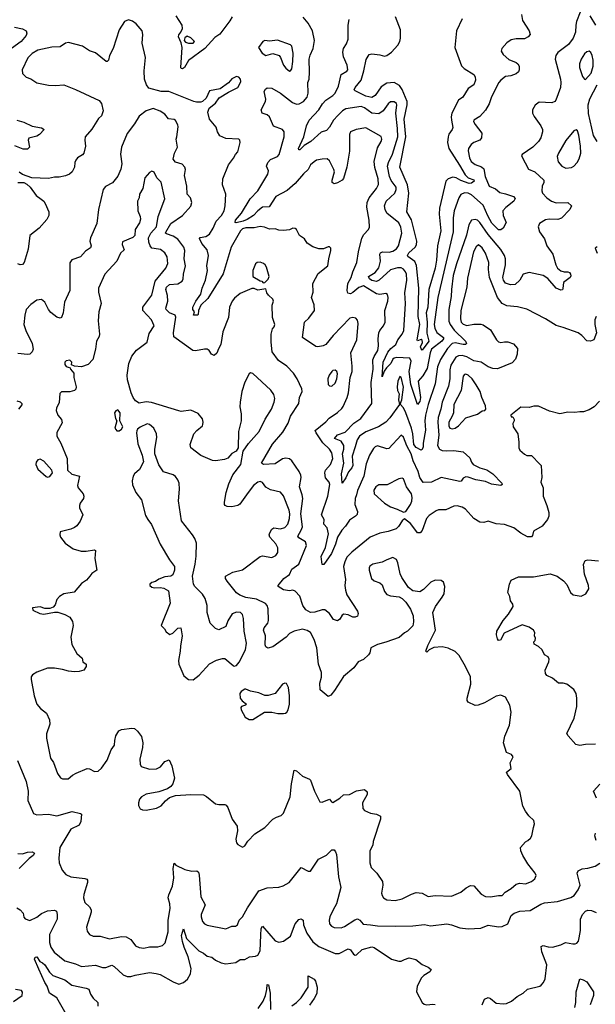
# Model space of a CAD drawing. Extents: x 2133489 to 2292442, y 756223 to 916462.
# Tile 227 of 256: x 2176570 to 2181468, y 862169 to 870551. Entities that reach past the tile are written whole.
import ezdxf

# ---------------------------------------------------------------- set-up
doc = ezdxf.new("R2010")
doc.units = 0

msp = doc.modelspace()

# ---------------------------------------------------------------- linework, layer by layer
at = {"layer": '0CON20XD'}
for points in [[(2178377.9, 870575), (2178359.1, 870540.9), (2178272.2, 870427.8), (2178230, 870400), (2178145, 870304.4), (2178005, 870202.9), (2177971.9, 870145), (2177955, 870132.2), (2177945, 870134.2), (2177941.1, 870145), (2177952.9, 870315), (2177944, 870354), (2177922, 870405), (2177925, 870422.5), (2177942, 870445), (2177955.7, 870475), (2177952.2, 870505), (2177901.9, 870585)], [(2181340, 870615), (2181308.8, 870535), (2181301.2, 870505), (2181300, 870445), (2181280.6, 870395), (2181238.9, 870341.1), (2181149.1, 870270.9), (2181132, 870245), (2181126, 870215), (2181171.4, 870045), (2181174.3, 870015), (2181171.4, 869975), (2181133, 869867), (2181125, 869853.8), (2181097.3, 869842.7), (2180991.3, 869848.7), (2180955, 869823.8), (2180932.5, 869785), (2180934.3, 869755), (2180946.6, 869726.6), (2181005, 869646.7), (2181018, 869615), (2181020, 869595), (2181005.8, 869545), (2180986, 869515), (2180935.5, 869464.5), (2180845, 869402.5), (2180840, 869395), (2180843.3, 869385), (2180899.7, 869279.7), (2180954.2, 869255), (2181031.4, 869185), (2181031.4, 869165), (2181015.8, 869135), (2181013.1, 869095), (2181020, 869075), (2181054.4, 869035), (2181095.8, 869005.8), (2181135, 868992.3), (2181234.1, 868994.1), (2181266.2, 868965), (2181252, 868935), (2181179.7, 868860.3), (2181150.5, 868849.5), (2181075, 868852.9), (2181045, 868846.5), (2180994, 868816), (2180982.1, 868787.9), (2180994.5, 868745), (2181035.5, 868685), (2181054.7, 868624.7), (2181105.4, 868555), (2181131.2, 868465), (2181146.4, 868435), (2181175, 868411.8), (2181203.4, 868403.4), (2181235, 868404.1), (2181248, 868398), (2181256.5, 868385), (2181259.1, 868370.9), (2181253.3, 868355), (2181198.1, 868315), (2181193, 868263), (2181187.7, 868252.3), (2181175, 868248), (2181135, 868266.7), (2181065, 868346.5), (2181025, 868373.5), (2180905, 868399.2), (2180855, 868383.8), (2180825, 868334), (2180785, 868295.8), (2180745, 868292.7), (2180705, 868309.1), (2180685.6, 868335), (2180681.6, 868355), (2180704.1, 868465), (2180704.1, 868515), (2180696.6, 868545), (2180665, 868594.6), (2180555, 868721.1), (2180485, 868825.5), (2180465, 868844.5), (2180445, 868851.1), (2180415, 868844), (2180392.2, 868805), (2180373.1, 868716.9), (2180287.1, 868472.9), (2180257.2, 868372.8), (2180243.1, 868253.1), (2180242.5, 868195), (2180221.9, 868085), (2180222.2, 867985), (2180232.2, 867955), (2180266.9, 867906.9), (2180362.2, 867815), (2180372, 867795), (2180363, 867787), (2180345, 867785.5), (2180275, 867799.4), (2180249.4, 867795), (2180209, 867751), (2180150.5, 867659.5), (2180126.3, 867595), (2180105, 867451.2), (2180045, 867274), (2180021.9, 867185), (2180017.7, 867135), (2180024.1, 867055.9), (2180002.2, 866945), (2180003.3, 866915), (2179995, 866893.3), (2179985, 866886.2), (2179945, 866910.2), (2179923.6, 866935), (2179916.6, 867025), (2179903.2, 867075), (2179855, 867203.1), (2179835, 867245.7), (2179808.3, 867278.3), (2179822.5, 867315), (2179835.9, 867424.1), (2179815, 867506.7), (2179805, 867513.3), (2179786.5, 867475), (2179780.6, 867425), (2179784.8, 867394.8), (2179799.2, 867365), (2179791.9, 867315), (2179802.5, 867275), (2179718.6, 867161.4), (2179684.4, 867125.6), (2179623.9, 867086.1), (2179515, 867042.5), (2179460, 867005), (2179441.4, 866975), (2179423.8, 866916.2), (2179398.1, 866835), (2179403.3, 866755), (2179395, 866736.1), (2179367, 866703), (2179345, 866651.4), (2179315, 866606.7), (2179309.4, 866685), (2179328.4, 866775), (2179316.4, 866855), (2179327, 866895), (2179327.1, 866925), (2179305, 866962.6), (2179250, 866985), (2179272.9, 867017.1), (2179339.4, 867040.6), (2179413.4, 867116.6), (2179472.7, 867157.3), (2179566.2, 867285), (2179561.9, 867461.9), (2179577.2, 867575), (2179574.7, 867655), (2179585.3, 867685), (2179616, 867736), (2179622.9, 867775), (2179621.2, 867835), (2179627.3, 867885), (2179635.4, 867904.6), (2179666.7, 867945), (2179678.9, 867975), (2179677.3, 868075), (2179702.1, 868155), (2179706.2, 868185), (2179700.6, 868210.6), (2179685, 868219.2), (2179635, 868211.5), (2179605, 868217.3), (2179495, 868284.7), (2179455, 868271.1), (2179405, 868227.9), (2179385, 868217.8), (2179363.1, 868223.1), (2179356.7, 868245), (2179361.8, 868305), (2179389.6, 868355), (2179404.2, 868405.8), (2179440, 868485), (2179452.2, 868575), (2179480.2, 868689.8), (2179498.9, 868721.1), (2179538.6, 868765), (2179545.6, 868784.4), (2179542.7, 868845), (2179524.5, 868955), (2179527.5, 868995), (2179544.6, 869035), (2179607.3, 869115), (2179622.4, 869147.6), (2179621.2, 869195), (2179592.2, 869292.2), (2179585.3, 869345), (2179615, 869461.2), (2179646.9, 869515), (2179651.4, 869535), (2179645, 869556), (2179515, 869629.5), (2179432.4, 869617.6), (2179385, 869595.7), (2179377.7, 869572.3), (2179377.3, 869432.7), (2179352.5, 869295), (2179325, 869200), (2179315, 869186.2), (2179275, 869161.2), (2179245, 869153.3), (2179230, 869165), (2179230, 869185), (2179248.6, 869255), (2179244.2, 869275), (2179205, 869348.8), (2179185, 869366.9), (2179144.2, 869364.2), (2179095.7, 869354.3), (2179075, 869341.2), (2179045, 869314), (2179024.6, 869275), (2178985, 869238.1), (2178914.7, 869155.3), (2178845, 869098.1), (2178748.2, 869045), (2178692.2, 868957.8), (2178635, 868955.8), (2178595.7, 868925), (2178558.4, 868885), (2178505, 868849.3), (2178471.1, 868835), (2178412.2, 868822.2), (2178403.6, 868825), (2178407.1, 868845), (2178455.9, 868905), (2178531.8, 869025), (2178595.5, 869095), (2178680.5, 869235), (2178685.6, 869265), (2178671.4, 869305), (2178680, 869335), (2178705, 869359.4), (2178765, 869387.5), (2178776.4, 869403.6), (2178819.5, 869555), (2178820.6, 869595), (2178805, 869615.7), (2178729.2, 869645), (2178696.9, 869725), (2178675, 869740.8), (2178633.8, 869755), (2178625.8, 869785), (2178660.6, 869855), (2178663, 869873), (2178651.3, 869938.7), (2178660.9, 869959.1), (2178675, 869970), (2178715, 869968.6), (2178788.6, 869925), (2178890, 869845), (2178925, 869831.8), (2178948.8, 869835), (2178985, 869854.4), (2179015, 869892.5), (2179025.5, 869925.5), (2179022.7, 870015), (2179032.5, 870045), (2179037.1, 870105), (2179033.5, 870215), (2179040.8, 870249.2), (2179066.7, 870305), (2179079.2, 870375), (2179061.1, 870455), (2179025, 870522.5), (2178982.4, 870572.4)], [(2180838.6, 870595), (2180848.1, 870545), (2180906, 870455), (2180913.8, 870425), (2180896.7, 870405), (2180865, 870388), (2180795, 870386.7), (2180751.9, 870378.1), (2180715, 870354.3), (2180673.8, 870305), (2180667, 870283), (2180684, 870255), (2180732.8, 870212.8), (2180795.7, 870185.7), (2180807.5, 870175), (2180820, 870155), (2180820, 870125), (2180813.6, 870106.4), (2180795, 870090), (2180747.9, 870072.1), (2180705, 870066.7), (2180662.8, 870037.2), (2180645.8, 870015), (2180585.4, 869895), (2180565, 869836), (2180535, 869780.8), (2180485, 869725.8), (2180434, 869695), (2180432, 869685), (2180445, 869660), (2180501.2, 869585), (2180500, 869545), (2180485, 869524.3), (2180435, 869504.4), (2180412.4, 869487.6), (2180390, 869455), (2180385.5, 869435), (2180396.4, 869375), (2180412.9, 869345), (2180445, 869318.5), (2180498.8, 869298.8), (2180520.6, 869280.6), (2180531.8, 869215), (2180563.5, 869133.5), (2180619.8, 869109.8), (2180655, 869079.5), (2180705, 869069.4), (2180773.3, 869045), (2180785, 869027.5), (2180775, 869006.2), (2180706.6, 868953.4), (2180681.9, 868925), (2180684.5, 868885), (2180709.2, 868825), (2180685, 868777.6), (2180665, 868761.1), (2180645, 868761.1), (2180587.8, 868817.8), (2180552.1, 868882.1), (2180515, 868971.2), (2180415, 869059.6), (2180385, 869073.9), (2180354, 869076), (2180325, 869063.3), (2180307.9, 869035), (2180265.8, 868924.2), (2180258.8, 868865), (2180257.9, 868745), (2180127.9, 868185), (2180098.2, 867955), (2180103.1, 867925), (2180119.3, 867889.3), (2180175.5, 867845), (2180177.5, 867835), (2180161, 867815), (2180074.8, 867745), (2180063.8, 867716.2), (2180036.9, 867583.1), (2179999.8, 867520.2), (2179960, 867475), (2179980.9, 867335), (2179975, 867301.9), (2179955, 867274), (2179899.3, 867445), (2179883.1, 867555), (2179900, 867645), (2179890.2, 867670.2), (2179775, 867675.6), (2179755, 867670.9), (2179745, 867662.5), (2179726.8, 867623.2), (2179691.6, 867588.4), (2179671.7, 867558.3), (2179655, 867510), (2179661.7, 867635), (2179701.2, 867721.2), (2179728.2, 867751.8), (2179770.4, 867785), (2179787.1, 867825), (2179824.5, 867875), (2179838.8, 867905), (2179852.7, 868135), (2179847.1, 868225), (2179863.1, 868335), (2179860.3, 868385), (2179852.9, 868405), (2179835, 868426.4), (2179815, 868437.5), (2179785, 868439.5), (2179725, 868420.2), (2179628.9, 868335), (2179605, 868323), (2179565, 868329.4), (2179547.9, 868345), (2179538.1, 868365), (2179595, 868397.5), (2179625, 868440), (2179638.9, 868495), (2179633.5, 868555), (2179639.2, 868565), (2179656.4, 868573.6), (2179715, 868573.2), (2179745, 868579.2), (2179775, 868600), (2179794.6, 868625), (2179822.5, 868735), (2179813.4, 868783.4), (2179795, 868820.6), (2179694.8, 868904.8), (2179680, 868935), (2179674.5, 868965), (2179687.5, 869005), (2179761.4, 869075), (2179774.5, 869105.5), (2179773.3, 869125), (2179731.7, 869181.7), (2179716, 869215), (2179700.3, 869305), (2179707.2, 869335), (2179743.4, 869405), (2179786.5, 869555), (2179785.7, 869625), (2179770.3, 869755), (2179778.4, 869825), (2179775, 869838.6), (2179755, 869852.5), (2179725, 869850.5), (2179705.6, 869835), (2179662.2, 869775), (2179625, 869748.9), (2179565, 869754.6), (2179505, 869801.1), (2179475, 869810.8), (2179345, 869791.8), (2179317.5, 869775), (2179276.8, 869735)], [(2181473.6, 870503.6), (2181423.3, 870585)], [(2179215, 866763.3), (2179233.5, 866815), (2179225, 866864), (2179207.3, 866895), (2179148.6, 866948.6), (2179091.5, 867035), (2179084.4, 867055), (2179175, 867128.6), (2179201.9, 867158.1), (2179275, 867208.1), (2179310, 867240), (2179323.1, 867256.9), (2179357.1, 867335), (2179368.2, 867375), (2179383.3, 867505), (2179398.9, 867555), (2179399.6, 867600.4), (2179386.5, 867715), (2179437.8, 867825), (2179450.8, 867965), (2179445, 867994), (2179429.4, 868009.4), (2179405, 868016.8), (2179380.1, 868009.9), (2179237.6, 867862.4), (2179175, 867787.1), (2179152.5, 867775), (2179106, 867766), (2179090.3, 867770.3), (2178976.7, 867845), (2178993.1, 867975), (2179029.5, 868010.5), (2179077.5, 868075), (2179075.8, 868125), (2179052, 868185), (2179067.7, 868232.3), (2179064.5, 868305.5), (2179110.9, 868389.1), (2179192, 868455), (2179200, 868515), (2179218.8, 868585), (2179216.1, 868606.1), (2179206.2, 868616.2), (2179195, 868616.7), (2179155, 868600), (2179115, 868601.2), (2179065, 868616.2), (2179017.3, 868647.3), (2178992, 868685), (2178951.2, 868715), (2178926.2, 868765), (2178915, 868773.8), (2178895, 868776.2), (2178865, 868762), (2178815, 868755.8), (2178775, 868759.2), (2178745, 868770), (2178695, 868767.1), (2178654.3, 868785.7), (2178615, 868789.6), (2178565, 868780), (2178495, 868778.4), (2178465, 868769.4), (2178448, 868755), (2178369.7, 868615), (2178301.5, 868388.5), (2178171.9, 868178.1), (2178110.5, 868119.5), (2178091.5, 868075), (2178089.3, 868040.7), (2178083.6, 868036.4), (2178050, 868035), (2178056.2, 868065), (2178044.5, 868085), (2178041.8, 868105), (2178067.5, 868155), (2178110.9, 868215), (2178122, 868265), (2178152.1, 868335), (2178167.8, 868415), (2178163.6, 868455), (2178176.1, 868545), (2178165, 868592.5), (2178120.9, 868645), (2178100.7, 868689.3), (2178104.3, 868695.7), (2178155, 868704.4), (2178184.6, 868725.4), (2178217.1, 868775), (2178242.2, 868835), (2178286.2, 868885), (2178309.1, 868925), (2178318.9, 868965), (2178322.9, 869065), (2178295.8, 869145), (2178298, 869195), (2178345.8, 869314.2), (2178388.8, 869371.2), (2178405, 869403.3), (2178427.1, 869425), (2178446, 869505), (2178443.3, 869525), (2178435, 869533.3), (2178325, 869540), (2178272.9, 869562.9), (2178252.5, 869595), (2178241.2, 869635), (2178184, 869705), (2178172, 869765), (2178181.7, 869798.3), (2178235, 869840), (2178267.5, 869885), (2178346.1, 869933.9), (2178425, 869972.5), (2178441.2, 869998.8), (2178450.8, 870025), (2178450, 870045), (2178435, 870061.2), (2178415, 870066.7), (2178375, 870046.7), (2178346.4, 870013.6), (2178277, 869963), (2178184.2, 869945.8), (2178156.1, 869883.9), (2178126.1, 869853.9), (2178111.2, 869848.8), (2178075, 869848), (2178052.5, 869855), (2177840.2, 869940.2), (2177775, 869940.9), (2177668.1, 869968.1), (2177647.8, 869995), (2177632.9, 870045), (2177630, 870115), (2177639.8, 870229.8), (2177611.7, 870351.7), (2177617.1, 870425), (2177612.9, 870455), (2177560, 870515), (2177528.9, 870538.9), (2177495, 870548.5), (2177462.9, 870535), (2177417.3, 870465), (2177364.4, 870305), (2177334.5, 870245.5), (2177324.2, 870205.8), (2177315, 870196.2), (2177305, 870196.2), (2177215, 870270), (2177165, 870286), (2177104.3, 870324.3), (2176985, 870356), (2176960.3, 870349.7), (2176915, 870318.6), (2176843.3, 870316.7), (2176725, 870291.1), (2176675, 870262.5), (2176638.5, 870225), (2176591.1, 870125), (2176593.1, 870093.1), (2176625, 870062.5), (2176665, 870048), (2176715, 870013.1), (2176814.5, 869994.5), (2176875, 869990.6), (2176945, 869995.7), (2177045, 869956.2), (2177245, 869863.3), (2177265, 869837.5), (2177281.2, 869775), (2177265, 869733.3), (2177239.7, 869710.3), (2177185, 869620), (2177127.5, 869555), (2177122.9, 869525), (2177130, 869475), (2177114.2, 869415), (2177105, 869400), (2177061.2, 869375), (2177046.2, 869355), (2177038, 869335), (2177036.9, 869295), (2177015, 869256), (2176993.8, 869235), (2176958.6, 869221.4), (2176905, 869209.1), (2176865, 869209.1), (2176815, 869200), (2176673.9, 869203.9), (2176595, 869232), (2176565, 869251.9)], [(2179276.8, 869735), (2179239.1, 869695), (2179205, 869636), (2179181.3, 869608.7), (2179135, 869592.2), (2179048.2, 869515), (2178991.2, 869478.8), (2178955, 869442), (2178945, 869442.5), (2178942.9, 869455), (2178987.8, 869555), (2179011.7, 869648.3), (2179034.2, 869695), (2179115, 869782.5), (2179146.7, 869835), (2179174.3, 869865.7), (2179235, 869904.5), (2179254.6, 869925), (2179284, 869985), (2179304.3, 870085), (2179355, 870114), (2179362, 870125), (2179355.6, 870165), (2179326.5, 870235), (2179319.5, 870275), (2179326.4, 870305), (2179350, 870345), (2179363.8, 870385), (2179364.6, 870505.4), (2179372.3, 870552.3)], [(2180243.8, 869695), (2180255.6, 869634.4), (2180249.2, 869615), (2180222.3, 869577.7), (2180216.1, 869555), (2180211.3, 869505), (2180222.4, 869455), (2180313.5, 869313.5), (2180359.5, 869229.5), (2180385, 869205.4), (2180435, 869188.2), (2180438.5, 869175), (2180415, 869158.4), (2180395, 869157.1), (2180325, 869182.7), (2180285, 869204.6), (2180255, 869209.5), (2180215, 869196.9), (2180196.7, 869175), (2180143, 868947), (2180139.5, 868895), (2180152.7, 868755), (2180124.4, 868625), (2180116, 868505), (2180104.2, 868435.8), (2180052.8, 868255), (2180041.6, 868105), (2180027.9, 868055), (2180036.9, 867975), (2180033.2, 867883.2), (2180050, 867815), (2179995, 867739.2), (2179985, 867749.2), (2179981.8, 867765), (2179997.9, 867802.1), (2179995, 867822.5), (2179985, 867827.5), (2179955, 867816.7), (2179950.8, 867825), (2179974.2, 867955), (2179961.3, 868025), (2179965.2, 868265), (2179947.3, 868457.3), (2179932.7, 868492.7), (2179873.1, 868535), (2179869.6, 868545), (2179881.5, 868565), (2179935.7, 868614.3), (2179945.9, 868635), (2179948.8, 868665), (2179905, 868846.7), (2179863.8, 868915), (2179880.2, 869075), (2179868.7, 869145), (2179803.4, 869295), (2179856.7, 869553.3), (2179841.5, 869705), (2179867, 869825), (2179867.7, 869855), (2179825.8, 869955.8), (2179800.7, 869990.7), (2179755, 870016.9), (2179695, 870009.5), (2179645, 869979.6), (2179593.8, 869906.2), (2179565, 869887.9), (2179515, 869900.6), (2179424, 869944), (2179416.8, 869955), (2179425.7, 869975), (2179475.2, 870035.2), (2179499.5, 870115), (2179516.9, 870213.1), (2179545, 870253.3), (2179565, 870260), (2179635, 870252.9), (2179675, 870241.5), (2179695, 870246.7), (2179732.5, 870275), (2179786.9, 870335), (2179803.9, 870365), (2179811.1, 870395), (2179809.7, 870465), (2179768.8, 870575)], [(2180335, 870559.2), (2180287.3, 870455), (2180273.2, 870315), (2180328, 870158), (2180350.8, 870135), (2180435.6, 870085), (2180446.7, 870065), (2180447.8, 870035), (2180433.3, 869995), (2180385, 869964.3), (2180339.6, 869890.4), (2180304.5, 869865), (2180246.9, 869755), (2180241.2, 869725), (2180243.8, 869695)], [(2176525, 870487.5), (2176595, 870474.2), (2176623.8, 870455), (2176631.2, 870435), (2176623.8, 870415), (2176581.2, 870365), (2176467.6, 870282.4)], [(2178045, 870350), (2178056.7, 870365), (2178025, 870396), (2177995, 870410.8), (2177974.4, 870395.6), (2177968.8, 870375), (2177980, 870360), (2178005, 870350), (2178045, 870350)], [(2178865, 870113.8), (2178875, 870116.7), (2178885, 870132.5), (2178895.3, 870194.7), (2178897.7, 870265), (2178885, 870326.2), (2178875, 870335.8), (2178765, 870376), (2178695, 870368.8), (2178655, 870372.5), (2178637.5, 870365), (2178602.5, 870315), (2178633.3, 870265), (2178665, 870246.2), (2178725, 870262.9), (2178776.7, 870245), (2178790.3, 870230.3), (2178813.3, 870165), (2178835, 870137.1), (2178865, 870113.8)], [(2181385, 870041.2), (2181432.9, 870095), (2181449.3, 870155), (2181449.1, 870205), (2181440.8, 870245), (2181430.9, 870270.9), (2181415, 870282.9), (2181395, 870277.8), (2181375, 870259.4), (2181346.9, 870215), (2181333.5, 870175), (2181334.7, 870145), (2181358, 870068), (2181375, 870043.3), (2181385, 870041.2)], [(2181485, 869514), (2181451.8, 869565), (2181411.2, 869751.2), (2181406.6, 869825), (2181421.7, 869878.3), (2181483.4, 869995)], [(2177828.2, 868201.8), (2177814.7, 868255), (2177817.7, 868275), (2177844.4, 868295.6), (2177915, 868301.8), (2177952, 868325), (2177962, 868345), (2177964.4, 868385), (2177981.2, 868455), (2177970, 868515), (2177976.2, 868585), (2177967.3, 868615), (2177915, 868681.6), (2177875, 868708), (2177818.2, 868728.2), (2177811.4, 868735), (2177813.1, 868743.1), (2177855.4, 868815), (2177955.7, 868885), (2178025.4, 868964.6), (2178034.4, 868995), (2178023.5, 869033.5), (2177994.4, 869065), (2177993.3, 869135), (2177972.5, 869225), (2177979.4, 869275), (2177975, 869296.7), (2177952.4, 869322.4), (2177895, 869338.6), (2177875.6, 869365), (2177886, 869415), (2177913.1, 869465), (2177901.1, 869535), (2177906.5, 869555), (2177917.9, 869637.9), (2177915.5, 869655.5), (2177895, 869692.5), (2177885, 869701.2), (2177835, 869707.8), (2177805, 869746.9), (2177765, 869772), (2177705, 869793.8), (2177645, 869774.2), (2177585, 869728.8), (2177547.5, 869665), (2177485, 869581.2), (2177435.7, 869465), (2177428.9, 869405), (2177440, 869325), (2177431.3, 869278.7), (2177405, 869220), (2177358.7, 869161.3), (2177300, 869130), (2177280, 869105), (2177240.6, 868935), (2177225.7, 868815), (2177171.2, 868695), (2177168, 868665), (2177173.3, 868646.7), (2177179.2, 868625), (2177171.2, 868608.8), (2177130.3, 868579.7), (2177087.3, 868532.7), (2177014.3, 868505.7), (2176995, 868482.5), (2176996.9, 868245), (2176951.4, 868145), (2176940, 868055), (2176925, 868016.7), (2176915, 868011.2), (2176885, 868020), (2176835, 868057.5), (2176813.6, 868083.6), (2176783.8, 868145), (2176755, 868170), (2176715, 868164.2), (2176663.6, 868126.4), (2176625.8, 868085), (2176613.3, 868036.7), (2176604.5, 867955), (2176621.1, 867905), (2176677.1, 867795), (2176684.1, 867745.9), (2176675.9, 867724.1), (2176655, 867703.3), (2176635, 867700), (2176555, 867710.8)], [(2176546.7, 869696.7), (2176605, 869677.5), (2176675, 869644.5), (2176755, 869631.1), (2176776.7, 869615), (2176738.8, 869575), (2176715, 869558.9), (2176648, 869542), (2176640.8, 869525), (2176652.7, 869465), (2176635, 869447.9), (2176598.5, 869448.5), (2176527.1, 869477.1)], [(2181218, 869288), (2181265, 869291.5), (2181286.5, 869303.5), (2181315, 869334.4), (2181332.1, 869367.9), (2181344.7, 869415), (2181343.4, 869475), (2181328.5, 869568.5), (2181315.6, 869605.6), (2181305, 869613.8), (2181285, 869606.2), (2181217.8, 869522.2), (2181154.6, 869415), (2181143.9, 869385), (2181150.7, 869340.7), (2181183.4, 869303.4), (2181218, 869288)], [(2179765, 863054.3), (2179823.2, 863066.8), (2179905, 863108.1), (2179945, 863120), (2179995.5, 863115.5), (2180045, 863087.5), (2180105, 863095.7), (2180245, 863090), (2180322.5, 863125), (2180368, 863162), (2180405, 863180), (2180435, 863177.5), (2180497.9, 863107.9), (2180535, 863085.8), (2180575, 863083.3), (2180645, 863097.1), (2180675, 863096.2), (2180700, 863125), (2180751.2, 863155), (2180795, 863192), (2180825, 863200), (2180875, 863194.2), (2180925, 863214), (2180953, 863237), (2180963.8, 863265), (2180956, 863285), (2180892.5, 863365), (2180852.5, 863435), (2180834.3, 863475), (2180831.2, 863505), (2180875, 863552.5), (2180895, 863562.5), (2180916.1, 863583.9), (2180926.7, 863605), (2180943.3, 863675), (2180950, 863705), (2180943.6, 863733.6), (2180902.7, 863772.7), (2180872.7, 863812.7), (2180851.2, 863855), (2180826.2, 863985), (2180720, 864125), (2180711.2, 864145), (2180752, 864178), (2180743.8, 864225), (2180768.8, 864275), (2180756.1, 864296.1), (2180712.7, 864312.7), (2180686, 864395), (2180697.7, 864452.3), (2180738.8, 864545), (2180750.8, 864655), (2180742, 864715), (2180703.3, 864785), (2180665, 864800), (2180625, 864792), (2180525, 864736), (2180470, 864715), (2180445, 864713.3), (2180385, 864742.5), (2180377.5, 864755), (2180377.5, 864775), (2180410, 864895), (2180406.7, 864956.7), (2180363.8, 865045), (2180308.7, 865138.7), (2180275, 865172), (2180215, 865201.2), (2180165, 865212), (2180095, 865206.2), (2180053.4, 865186.6), (2180035, 865166.7), (2180026.7, 865175), (2180042.7, 865225), (2180109.2, 865355), (2180086, 865505), (2180108, 865555), (2180166.2, 865635), (2180181.2, 865665), (2180188.8, 865725), (2180175, 865762.5), (2180155, 865776.2), (2180105, 865781.2), (2180068.3, 865761.7), (2180005, 865701.2), (2179975, 865681.2), (2179915, 865690), (2179878.3, 865718.3), (2179821.7, 865801.7), (2179808.1, 865835), (2179788, 865928), (2179775, 865956.2), (2179745, 865974), (2179695, 865954.2), (2179655, 865934.3), (2179575, 865917.5), (2179550.7, 865899.3), (2179542.9, 865885), (2179543.1, 865865), (2179564.4, 865795), (2179585, 865774.2), (2179635, 865756), (2179655, 865740), (2179675, 865682.5), (2179695, 865656.7), (2179725, 865646.7), (2179797.7, 865637.7), (2179825, 865623.3), (2179855, 865593.3), (2179894.2, 865534.2), (2179918.8, 865475), (2179921.2, 865425), (2179915, 865392.5), (2179871.2, 865345), (2179845, 865331.4), (2179797.6, 865292.4), (2179685, 865251.1), (2179615, 865232.5), (2179558.6, 865205), (2179548.3, 865161.7), (2179537.5, 865145), (2179495.4, 865104.6), (2179450, 865085), (2179412, 865035), (2179325, 864958.8), (2179248.9, 864841.1), (2179218.7, 864801.3), (2179195, 864788.8), (2179126.2, 864845), (2179124.2, 864904.2), (2179138.1, 864955), (2179137.1, 864995), (2179111.1, 865065), (2179096.9, 865205), (2179075.6, 865275), (2179043.9, 865333.9), (2179015, 865352.1), (2178975, 865362.3), (2178904.6, 865345.4), (2178866, 865325), (2178836.2, 865295), (2178725, 865212.5), (2178682, 865202), (2178665, 865213.3), (2178658.8, 865228.8), (2178661.1, 865305), (2178645.6, 865355), (2178651.4, 865375), (2178680, 865415), (2178685.8, 865435.8), (2178684.4, 865535), (2178675.6, 865565), (2178660.5, 865580.5), (2178585, 865619.4), (2178495, 865633.8), (2178442.5, 865652.5), (2178413.4, 865673.4), (2178335, 865771.2), (2178320, 865795), (2178320, 865815), (2178383.1, 865846.9), (2178465, 865868.9), (2178615, 865982), (2178635, 865985.8), (2178715, 865973.3), (2178749.5, 865990.5), (2178765.6, 866015), (2178767.8, 866055), (2178749.8, 866089.8), (2178698.8, 866145), (2178693.8, 866165), (2178698.3, 866181.7), (2178716.2, 866215), (2178732.5, 866225), (2178788.3, 866218.3), (2178825, 866229.6), (2178852.3, 866257.7), (2178865.8, 866305), (2178868.4, 866345), (2178862.7, 866375), (2178815, 866498), (2178790.2, 866530.2), (2178705, 866549.2), (2178665, 866572.9), (2178635, 866612.5), (2178615, 866621.1), (2178595, 866615.5), (2178560, 866585), (2178514.7, 866525.3), (2178442.5, 866427.5), (2178425, 866416.5), (2178375, 866403.6), (2178335, 866405.6), (2178318, 866415), (2178312.9, 866425), (2178311.4, 866445), (2178326.5, 866525), (2178349.2, 866600.8), (2178382.5, 866677.5), (2178451.9, 866765), (2178471.7, 866878.3), (2178516.6, 866943.4), (2178606.7, 867045), (2178659.5, 867150.5), (2178713.3, 867235), (2178736.2, 867295), (2178740, 867325), (2178731.3, 867361.3), (2178707.4, 867397.4), (2178555, 867540), (2178535, 867546.2), (2178522.3, 867537.7), (2178486.9, 867465), (2178459.5, 867385), (2178444.6, 867295), (2178443.2, 867255), (2178453.5, 867195), (2178455.6, 867135), (2178431.5, 867045), (2178428.8, 866905), (2178411.7, 866878.3), (2178375, 866858.8), (2178340.3, 866819.7), (2178312.7, 866807.3), (2178235, 866796), (2178209.5, 866799.5), (2178110.3, 866840.3), (2178025.9, 866905.9), (2178020, 866935), (2178051.2, 867025), (2178076, 867055), (2178125, 867094), (2178129.2, 867105), (2178132, 867125), (2178125, 867152.5), (2178087.3, 867197.3), (2178025, 867226), (2177945, 867216), (2177925, 867220), (2177691.5, 867291.5), (2177645, 867298.3), (2177585, 867286.4), (2177555, 867307.5), (2177535, 867335.6), (2177518, 867375), (2177488.4, 867485), (2177483.5, 867525), (2177498.3, 867625), (2177525, 867687.1), (2177565, 867736.9), (2177654.7, 867805.3), (2177671.3, 867878.7), (2177714.4, 867945), (2177692.5, 867995), (2177617.9, 868075), (2177616.3, 868105), (2177695.4, 868205), (2177722.3, 868325), (2177813.3, 868435), (2177829.7, 868475), (2177823.6, 868533.6), (2177805, 868566.7), (2177767.5, 868595), (2177715, 868602.2), (2177695, 868607.1), (2177679.4, 868625), (2177668, 868658), (2177666.5, 868695), (2177686.5, 868733.5), (2177735, 868788), (2177748.2, 868875), (2177806.2, 869025), (2177775, 869166.7), (2177735.7, 869205.7), (2177715, 869253.3), (2177695, 869261.2), (2177675, 869250), (2177635.5, 869204.5), (2177617.8, 869115), (2177588.9, 869065), (2177585.6, 869035), (2177572.5, 869005), (2177574.4, 868925), (2177594.4, 868875), (2177596.8, 868853.2), (2177587.9, 868822.1), (2177552.9, 868765), (2177550.5, 868715), (2177533.8, 868696.2), (2177445, 868660), (2177442.3, 868637.7), (2177458.9, 868591.1), (2177426.4, 868563.6), (2177395, 868494), (2177294.3, 868385), (2177241.1, 868265), (2177241.7, 868231.7), (2177263.3, 868135), (2177242.5, 868065), (2177236.6, 867986.6), (2177250, 867875), (2177245.5, 867854.5), (2177222.9, 867815), (2177214.3, 867745), (2177192, 867658), (2177152.5, 867615), (2177095, 867596.2), (2177035, 867602.5), (2177011.7, 867611.7), (2177012.5, 867635), (2176995, 867652.5), (2176965, 867646.7), (2176952.5, 867635), (2176953.3, 867615), (2176965, 867600), (2176998.3, 867588.3), (2177002.5, 867575), (2177031.7, 867541.7), (2177031.2, 867505), (2177051.2, 867425), (2177047.5, 867405), (2177036, 867394), (2176997.5, 867382.5), (2176925.6, 867384.4), (2176910.6, 867369.4), (2176906.6, 867293.4), (2176882.9, 867245), (2176880, 867225), (2176895, 867183.8), (2176926.6, 867146.6), (2176930.5, 867119.5), (2176885, 867037.5), (2176886.2, 867005), (2176921.2, 866945), (2176973.8, 866815), (2176977.5, 866715), (2177012.3, 866682.3), (2177077.5, 866665), (2177061.2, 866585), (2177067.3, 866567.3), (2177108.8, 866515), (2177116.7, 866495), (2177113.8, 866475), (2177084.3, 866435.7), (2177078, 866415), (2177080, 866395), (2177107.5, 866335), (2177085, 866281.2), (2177056.9, 866243.1), (2177035, 866228.1), (2177005, 866214.3), (2176915, 866192.5), (2176910, 866165), (2176916.7, 866145), (2176956, 866095), (2177025, 866047.1), (2177092.7, 866027.3), (2177135, 866026.9), (2177205, 866038.8), (2177213.6, 866033.6), (2177208.8, 865965), (2177226.2, 865865), (2177184.1, 865835.9), (2177166.7, 865815), (2177139.5, 865780.5), (2177095, 865752.5), (2177033.6, 865676.4), (2176945.9, 865664.1), (2176908.3, 865641.7), (2176886.7, 865615), (2176870.7, 865569.3), (2176855, 865550), (2176825, 865537.5), (2176785, 865537.5), (2176745, 865552.5), (2176680, 865545), (2176682.5, 865525), (2176740, 865495), (2176775, 865490), (2176865, 865507.5), (2176895, 865507.5), (2176955, 865488.8), (2176996.7, 865465), (2177018.8, 865428.8), (2177025.8, 865395), (2177005.7, 865295), (2177013.6, 865233.6), (2177057, 865157), (2177100, 865115), (2177107.5, 865085), (2177136.1, 865066.1), (2177136.7, 865045), (2177115, 865013.3), (2177075, 865001.2), (2177035, 864998.8), (2176983.9, 865003.9), (2176935, 865018.8), (2176865, 865030), (2176805, 865031.5), (2176715, 864997.1), (2176680, 864975), (2176667, 864957), (2176666, 864935), (2176692.5, 864795), (2176715.8, 864725), (2176746.8, 864686.8), (2176796.8, 864646.8), (2176822.3, 864592.3), (2176827.5, 864555), (2176798.8, 864471.2), (2176798, 864435), (2176831.2, 864265), (2176857, 864227), (2176891.2, 864135), (2176916.4, 864096.4), (2176935, 864087.5), (2176981.7, 864088.3), (2177019.5, 864120.5), (2177051.7, 864138.3), (2177145, 864176.2), (2177165, 864173.3), (2177205, 864151.2), (2177237.5, 864155), (2177265, 864178.8), (2177315, 864248.8), (2177348.9, 864335), (2177376.7, 864375), (2177378.6, 864415), (2177389.2, 864455), (2177412.3, 864497.7), (2177435, 864510), (2177525, 864518.8), (2177545.9, 864515.9), (2177573.3, 864495), (2177605, 864450), (2177618.1, 864395), (2177615.7, 864355), (2177592, 864255), (2177593.9, 864213.9), (2177602.5, 864195), (2177675, 864170), (2177735, 864173.8), (2177767.7, 864192.3), (2177805, 864237.5), (2177841.7, 864251.7), (2177865, 864200), (2177885.8, 864095), (2177873.8, 864045), (2177857, 864023), (2177827, 864003), (2177752.7, 863977.3), (2177645, 863957.5), (2177605, 863936.2), (2177590, 863915), (2177580, 863885), (2177580.7, 863860.7), (2177594.1, 863834.1), (2177613.9, 863823.9), (2177645, 863822), (2177735, 863839.2), (2177775, 863860), (2177809.1, 863900.9), (2177845, 863930), (2177895, 863946), (2178025.9, 863954.1), (2178135, 863951.2), (2178158.8, 863938.8), (2178235, 863876.2), (2178265, 863870), (2178315, 863871.2), (2178325.8, 863865.8)], [(2176555, 869164.3), (2176604, 869164), (2176630.8, 869150.8), (2176658.8, 869125), (2176708.8, 869055), (2176753.1, 869023.1), (2176775, 869006.2), (2176786.8, 868986.8), (2176818.6, 868915), (2176818.9, 868885), (2176800.5, 868849.5), (2176735, 868777.5), (2176656.2, 868715), (2176642.7, 868597.3), (2176608, 868485), (2176595, 868466.7), (2176575, 868463.8), (2176555, 868473.8)], [(2181475, 868024), (2181465.3, 867994.7), (2181463.8, 867955), (2181477.1, 867885), (2181455, 867826.2), (2181425.8, 867814.2), (2181395, 867818.6), (2181352.4, 867862.4), (2181320.8, 867885), (2181195, 867931.5), (2181135, 867946.9), (2181043.8, 868005), (2180885, 868085.6), (2180805, 868105.5), (2180716.4, 868116.4), (2180675, 868135.7), (2180636.5, 868186.5), (2180568.8, 868355), (2180560.4, 868425), (2180560.8, 868485), (2180534.7, 868564.7), (2180505, 868610), (2180475, 868635.6), (2180455, 868618.6), (2180432.9, 868575), (2180380.4, 868349.6), (2180373.4, 868275), (2180323, 868075), (2180320.2, 868005), (2180327.9, 867975), (2180345, 867960.4), (2180375, 867949.1), (2180435, 867959.1), (2180495, 867960.5), (2180515, 867954.4), (2180575, 867911.4), (2180628.5, 867825), (2180645, 867808.5), (2180665, 867802.5), (2180695, 867809.4), (2180725, 867808.1), (2180771.7, 867791.7), (2180805, 867752.5), (2180804.4, 867705), (2180789.1, 867660.9), (2180759.6, 867630.4), (2180635, 867579.1), (2180595, 867582.5), (2180555.4, 867595.4), (2180497.5, 867635), (2180435, 867648), (2180375, 867681.7), (2180335, 867692.3), (2180305, 867690.6), (2180281.7, 867678.3), (2180239.8, 867610.2), (2180229, 867571), (2180229.7, 867495), (2180219, 867431), (2180164.7, 867295), (2180153.1, 867235), (2180129.8, 867165), (2180127, 867125), (2180136.8, 867015), (2180123.9, 866925), (2180141.1, 866895), (2180165, 866883.9), (2180205, 866879.6), (2180265, 866884.4), (2180342.4, 866872.4), (2180400.3, 866820.3), (2180414.4, 866785), (2180430, 866765), (2180485, 866736.4), (2180545, 866718.8), (2180595, 866685.5), (2180671.5, 866605), (2180676.2, 866595), (2180665.2, 866584.8), (2180585, 866598), (2180535, 866620.3), (2180450, 866635), (2180385, 866657.7), (2180365, 866658.8), (2180345, 866649.4), (2180327.3, 866622.7), (2180315, 866620.9), (2180155, 866652.5), (2180075, 866614.4), (2180002.6, 866612.6), (2179975, 866654.2), (2179959.6, 866705), (2179917.2, 866795), (2179901.2, 866855), (2179862.8, 866922.8), (2179835, 866998), (2179815, 867013.8), (2179710, 866900), (2179695, 866898.1), (2179615, 866922.2), (2179595, 866915.7), (2179579.4, 866900.6), (2179545.6, 866845), (2179518.5, 866771.5), (2179498.7, 866665), (2179445, 866542), (2179435.4, 866505), (2179425.9, 866474.1), (2179422.5, 866425), (2179443.2, 866365), (2179440.2, 866339.8), (2179426.4, 866323.6), (2179375, 866289.6), (2179341.1, 866238.9), (2179309.8, 866205), (2179275, 866145.8), (2179257.8, 866085), (2179223.2, 866006.8), (2179157.1, 865912.9), (2179145, 865914), (2179135, 865980), (2179172.9, 866057.1), (2179196.9, 866175), (2179186.8, 866226.8), (2179157.1, 866257.1), (2179159.4, 866295), (2179138.5, 866335), (2179191.1, 866495), (2179208, 866595), (2179204.4, 866615), (2179172.1, 866652.1), (2179167.7, 866692.3), (2179173.1, 866715), (2179215, 866763.3)], [(2181485, 868616.7), (2181467.5, 868605), (2181484.1, 868564.1)], [(2178641.7, 868311.7), (2178655, 868312.5), (2178685, 868342.5), (2178693.3, 868365), (2178670, 868445), (2178659.2, 868465), (2178645, 868475.8), (2178615, 868486.2), (2178590, 868485), (2178576.4, 868473.6), (2178553, 868417), (2178554.2, 868365), (2178615, 868327.5), (2178630, 868325), (2178641.7, 868311.7)], [(2181505, 867303.3), (2181457.5, 867255), (2181415, 867230), (2181367.7, 867212.3), (2181335, 867214), (2181295, 867206), (2181235, 867210), (2181165, 867195.7), (2181079.1, 867219.1), (2180985, 867260), (2180945, 867261.2), (2180905, 867248.8), (2180835, 867251.2), (2180750, 867185), (2180751.7, 867171.7), (2180765, 867170), (2180776.4, 867146.4), (2180777.5, 867135), (2180765.8, 867114.2), (2180770, 867085), (2180810, 867025), (2180818, 866955), (2180816.7, 866905), (2180827, 866887), (2180865, 866853.3), (2180885, 866842.5), (2180925, 866840), (2180996.7, 866766.7), (2181007.5, 866755), (2181012, 866655), (2181003.3, 866615), (2181023.3, 866565), (2181023.8, 866495), (2181056, 866415), (2181072, 866355), (2181073.8, 866325), (2181060, 866295), (2181015, 866240), (2180942.7, 866197.3), (2180935, 866160), (2180925, 866147.5), (2180890, 866150), (2180835, 866178.8), (2180774.2, 866224.2), (2180695, 866253.8), (2180625, 866258.8), (2180555, 866283.3), (2180518.3, 866271.7), (2180485, 866273.8), (2180435, 866306.2), (2180364.5, 866384.5), (2180335, 866400.6), (2180293, 866413), (2180265, 866409.4), (2180195, 866378.1), (2180135, 866380), (2180115, 866371.5), (2180055, 866330), (2180031.9, 866305), (2179995, 866203.3), (2179977.7, 866182.3), (2179955, 866183.8), (2179933.3, 866213.3), (2179895, 866262), (2179845, 866302.5), (2179824.2, 866285.8), (2179794.3, 866235.7), (2179772.4, 866217.6), (2179705, 866194.4), (2179635, 866180.6), (2179551.2, 866145), (2179395, 866019.4), (2179355, 865974.3), (2179335.3, 865934.7), (2179326.2, 865895), (2179343.4, 865786.6), (2179336.7, 865735), (2179341.5, 865695), (2179355, 865654), (2179445.7, 865515), (2179451.4, 865495), (2179445.6, 865474.4), (2179425, 865465.6), (2179405, 865465.6), (2179365, 865485.6), (2179328.8, 865491.2), (2179315, 865483.3), (2179295, 865446.7), (2179275, 865433.8), (2179241.2, 865445), (2179205, 865496), (2179165, 865528.6), (2179145, 865528.6), (2179081.9, 865508.1), (2179045, 865504.2), (2179005, 865526.2), (2178978.6, 865565), (2178953.3, 865645), (2178915, 865686), (2178895, 865694), (2178865, 865688), (2178815, 865698), (2178768, 865725), (2178768, 865735), (2178816.8, 865793.2), (2178865, 865828.6), (2178885.3, 865874.7), (2178945, 865916), (2179010, 866075), (2179002, 866105), (2178945, 866138.9), (2178935.6, 866155), (2178965.3, 866204.7), (2178976.2, 866235), (2178962.1, 866345), (2178978.2, 866475), (2178974.5, 866505), (2178952.2, 866575), (2178964.4, 866655), (2178962.2, 866675), (2178948.2, 866705), (2178885, 866795.6), (2178865, 866811.8), (2178835, 866819.3), (2178805, 866813.3), (2178745, 866771.3), (2178645, 866765.4), (2178627.8, 866775), (2178721.4, 866938.6), (2178810.3, 867039.7), (2178853, 867117), (2178875, 867176), (2178945.4, 867284.6), (2178950.6, 867335), (2178974.3, 867385), (2178969.7, 867409.7), (2178931.1, 867495), (2178900.6, 867540.6), (2178842.4, 867602.4), (2178771.1, 867651.1), (2178719.1, 867725), (2178710.4, 867805), (2178711.1, 867875), (2178720, 867920), (2178735, 867936.7), (2178741.4, 867955), (2178720, 868015), (2178717.8, 868122.2), (2178728.6, 868155), (2178725, 868172.5), (2178686.7, 868205), (2178673.3, 868225), (2178665, 868260), (2178595, 868247.5), (2178565, 868262.5), (2178545, 868263.3), (2178445, 868220), (2178398.4, 868181.6), (2178376.4, 868155), (2178355.5, 868105), (2178347.5, 868015), (2178297.4, 867892.6), (2178282.2, 867785), (2178260.2, 867749.8), (2178248.7, 867711.3), (2178225, 867693.8), (2178203.2, 867703.2), (2178183.3, 867735), (2178165, 867746), (2178142.3, 867747.7), (2178065, 867731.2), (2178044.1, 867734.1), (2177882.7, 867852.7), (2177877.3, 867885), (2177899.1, 868019.1), (2177892, 868035), (2177845, 868054.5), (2177817.1, 868085), (2177814.6, 868095.4), (2177829.2, 868155), (2177828.2, 868201.8)], [(2179225, 867430), (2179255, 867458), (2179269.2, 867495), (2179273.1, 867535), (2179267.1, 867555), (2179255, 867568.8), (2179235, 867566), (2179225, 867556), (2179204, 867526), (2179193.3, 867495), (2179195, 867446.7), (2179206.7, 867435), (2179225, 867430)], [(2180248.7, 867068.7), (2180275, 867073.6), (2180303.3, 867095), (2180365, 867160.6), (2180465, 867194.3), (2180505, 867221.2), (2180527, 867223), (2180537.5, 867235), (2180533.8, 867265), (2180501.2, 867335), (2180487.1, 867385), (2180455, 867444), (2180421.4, 867495), (2180385, 867524.4), (2180365, 867532.9), (2180355, 867530.8), (2180343.8, 867516.2), (2180326.8, 867395), (2180265, 867276), (2180262.3, 867205), (2180251.2, 867175), (2180220.4, 867125), (2180220.8, 867095), (2180231.4, 867075), (2180248.7, 867068.7)], [(2176545, 867306), (2176575, 867298), (2176588.8, 867285), (2176587, 867273), (2176560, 867235)], [(2177395, 867050), (2177415, 867052.5), (2177435, 867066.2), (2177448, 867085), (2177422, 867135), (2177425.6, 867205), (2177405, 867231.2), (2177387.3, 867222.7), (2177377.5, 867205), (2177385, 867157.5), (2177396.2, 867135), (2177379.5, 867075), (2177395, 867050)], [(2178045, 864932.5), (2178097.7, 864972.3), (2178185, 865066.7), (2178245, 865098.8), (2178295, 865113.3), (2178315, 865113.3), (2178385, 865053.3), (2178395, 865047.5), (2178415, 865052.5), (2178438.3, 865081.7), (2178492.6, 865187.4), (2178499.2, 865245), (2178481.2, 865345), (2178474.3, 865455), (2178465, 865486.7), (2178450, 865505), (2178415, 865507.5), (2178377, 865493), (2178340, 865435), (2178323.9, 865386.1), (2178265, 865356.7), (2178235, 865368.8), (2178190, 865415), (2178164.2, 865505), (2178165.6, 865565), (2178148.9, 865625), (2178125, 865662), (2178059.2, 865725), (2178050, 865745), (2178040.8, 865815), (2178064.2, 865915.8), (2178072, 865985), (2178073.3, 866095), (2178060, 866135), (2178041.2, 866165), (2177945.8, 866285), (2177922.5, 866455), (2177929.2, 866555), (2177925.6, 866605), (2177915, 866633.3), (2177895, 866662), (2177875, 866676), (2177793.4, 866703.4), (2177752.8, 866762.8), (2177719.2, 866855), (2177719.2, 866895), (2177737.1, 866995), (2177732.9, 867025), (2177710, 867075), (2177675.5, 867105.5), (2177655, 867110), (2177595, 867081.2), (2177573.3, 867065), (2177567.7, 867052.3), (2177564, 867035), (2177575, 866940), (2177612, 866845), (2177623.6, 866786.4), (2177589.1, 866720.9), (2177546, 866685), (2177534.5, 866665.5), (2177525.6, 866625), (2177529.5, 866590.5), (2177557.3, 866527.3), (2177606, 866465), (2177641.2, 866331.2), (2177658.8, 866295), (2177690, 866255), (2177765, 866087.5), (2177845, 865952.5), (2177887.5, 865895), (2177887.5, 865865), (2177872.5, 865825), (2177855, 865813.8), (2177805, 865807.5), (2177755, 865787.5), (2177725, 865767.5), (2177695, 865760), (2177677.5, 865745), (2177677.5, 865735), (2177695, 865720), (2177713.9, 865713.9), (2177765, 865717.5), (2177795, 865712.5), (2177835, 865690), (2177848.8, 865585), (2177772.5, 865395), (2177802.5, 865365), (2177815, 865340), (2177847, 865317), (2177872.3, 865327.7), (2177915, 865372.5), (2177940, 865375), (2177951.2, 865305), (2177938.3, 865218.3), (2177936.2, 865175), (2177920, 865095), (2177923.6, 865063.6), (2177967.5, 864965), (2178005, 864933.3), (2178045, 864932.5)], [(2176805, 866656.2), (2176825, 866661.2), (2176847.5, 866695), (2176842.5, 866715), (2176775, 866794), (2176745, 866809.2), (2176723.8, 866805), (2176708.6, 866785), (2176706.7, 866765), (2176724.4, 866725), (2176795, 866661.2), (2176805, 866656.2)], [(2179835, 866360), (2179855, 866363.3), (2179895, 866423.8), (2179906.7, 866453.3), (2179910.4, 866485), (2179904.4, 866515), (2179860.8, 866575), (2179835, 866643.8), (2179825, 866648.8), (2179796.1, 866643.9), (2179697.3, 866592.7), (2179625, 866590.6), (2179601.4, 866575), (2179583.1, 866545), (2179586, 866515), (2179674.5, 866434.5), (2179725, 866403.1), (2179782.5, 866385), (2179835, 866360)], [(2181470, 864385), (2181385, 864381.8), (2181335, 864372.9), (2181301.3, 864381.3), (2181235.8, 864455), (2181227.1, 864475), (2181288.9, 864605), (2181310.6, 864705), (2181311.4, 864775), (2181305.5, 864815.5), (2181285, 864848.8), (2181225, 864894.2), (2181195, 864902.9), (2181155, 864902), (2181103.3, 864945), (2181055, 864968), (2181044.3, 864985), (2181041.4, 865015), (2181073.8, 865085), (2181076.4, 865106.4), (2181065.9, 865125.9), (2181036.7, 865145), (2181015.9, 865185.9), (2180984.1, 865214.1), (2180946.7, 865235), (2180943.8, 865255), (2180955, 865267.5), (2180960, 865285), (2180950, 865305), (2180953.3, 865335), (2180943.3, 865355), (2180905, 865380), (2180845, 865398.6), (2180691.1, 865328.9), (2180660.7, 865269.3), (2180645, 865267.5), (2180635, 865280), (2180626.2, 865315), (2180631.2, 865345), (2180685, 865436), (2180730.7, 865489.3), (2180768, 865555), (2180766.2, 865575), (2180747.5, 865605), (2180741.7, 865641.7), (2180723.8, 865675), (2180736.7, 865745), (2180751.2, 865778.8), (2180815, 865807.5), (2180940.7, 865809.3), (2181085, 865833.3), (2181143.6, 865813.6), (2181197.5, 865775), (2181225, 865742.5), (2181256.7, 865675), (2181280, 865655), (2181347, 865643), (2181386.6, 865663.4), (2181412, 865705), (2181410, 865735), (2181375, 865830), (2181366.4, 865913.6), (2181381.7, 865948.3), (2181405, 865953.3), (2181495, 865943.8)], [(2178555, 864593.3), (2178653.6, 864656.4), (2178715, 864656.7), (2178766.1, 864646.1), (2178815, 864645.7), (2178831.7, 864648.3), (2178842.6, 864657.4), (2178853.3, 864675), (2178866.4, 864725), (2178866.9, 864795), (2178856.1, 864866.1), (2178840, 864900), (2178825, 864903.3), (2178805, 864893.8), (2178745, 864814.2), (2178685, 864797.5), (2178655, 864799.2), (2178605, 864821.4), (2178535, 864833.8), (2178495, 864852.5), (2178485, 864852.5), (2178455, 864832.5), (2178443.8, 864815), (2178446, 864775), (2178463, 864753), (2178500, 864725), (2178490, 864715), (2178456.1, 864703.9), (2178451.2, 864695), (2178453.8, 864675), (2178487.5, 864615), (2178523.6, 864593.6), (2178555, 864593.3)], [(2176550.6, 864245), (2176625, 864066.7), (2176641.2, 863985), (2176637.8, 863905), (2176686.2, 863795), (2176715, 863782.5), (2176815, 863787.3), (2176885, 863773.8), (2177015, 863809.7), (2177087.5, 863795), (2177095, 863787.5), (2177089.2, 863725), (2177076.2, 863695), (2177005, 863659.2), (2176912.2, 863505), (2176902.7, 863412.7), (2176904.4, 863374.4), (2176930.3, 863310.3), (2176963.3, 863275), (2177005.7, 863255.7), (2177125, 863241.4), (2177141.2, 863235), (2177147.5, 863225), (2177147.1, 863205), (2177114.6, 863105.4), (2177112.2, 863075), (2177125, 863036.2), (2177165, 862998.8), (2177177.5, 862975), (2177177.1, 862955), (2177138.1, 862825), (2177143.4, 862793.4), (2177163.7, 862763.7), (2177195, 862749.4), (2177255, 862748.1), (2177335, 862728), (2177435, 862748), (2177475, 862742.5), (2177515, 862721.2), (2177555, 862666), (2177585, 862653.1), (2177625, 862648.1), (2177675, 862657.8), (2177745, 862658.1), (2177785, 862671.4), (2177807.1, 862692.9), (2177831.8, 862785), (2177834.6, 862885), (2177849.2, 862985), (2177847.9, 863025), (2177834.4, 863075), (2177837.9, 863102.1), (2177868.9, 863175), (2177881.5, 863245), (2177874.5, 863325), (2177885, 863370), (2177897.5, 863355), (2177975, 863316.7), (2178034.1, 863304.1), (2178075.9, 863305.9), (2178090, 863295), (2178097.7, 863267.7), (2178111.4, 863085), (2178149.2, 863015), (2178114.3, 862935), (2178113.1, 862915), (2178124.5, 862874.5), (2178143.2, 862853.2), (2178165, 862842.5), (2178325, 862812.5), (2178375, 862836), (2178405, 862833.8), (2178423.8, 862845), (2178436.2, 862885), (2178465.7, 862915), (2178508.5, 862991.5), (2178605.9, 863134.1), (2178675, 863162), (2178775, 863166.2), (2178812.7, 863177.3), (2178864, 863206), (2178965, 863333.8), (2179025, 863303.8), (2179045.8, 863304.2), (2179113.3, 863405), (2179179.7, 863440.3), (2179225, 863483.8), (2179245, 863484.5), (2179258.3, 863468.3), (2179264.6, 863445.4), (2179283.3, 863255), (2179302.7, 863165), (2179266.6, 863023.4), (2179236, 862975), (2179208.6, 862915), (2179202.9, 862885), (2179207.5, 862855), (2179223.8, 862835), (2179244.5, 862824.5), (2179305, 862820), (2179335, 862831.4), (2179420.7, 862889.3), (2179445, 862897.1), (2179465, 862885.8), (2179492.1, 862852.1), (2179555.3, 862845.3), (2179615, 862837.7), (2179764.6, 862834.6), (2179915, 862836.5), (2180015, 862848.1), (2180065, 862837.5), (2180205, 862854.2), (2180245, 862847.1), (2180315, 862820.8), (2180385, 862810.8), (2180495, 862816.2), (2180555, 862843.8), (2180645, 862828), (2180675, 862831.2), (2180722.5, 862855), (2180752, 862925), (2180776.7, 862945), (2180825, 862961.4), (2180915, 862966.9), (2181005, 863022.2), (2181035, 863033.3), (2181146.6, 863043.4), (2181260.6, 863079.4), (2181287.1, 863095), (2181323, 863143), (2181338.5, 863185), (2181312.9, 863285), (2181322.5, 863305), (2181355, 863321.4), (2181405, 863327.5), (2181467.5, 863345), (2181507.7, 863372.3)], [(2178325.8, 863865.8), (2178342, 863845), (2178376.7, 863745), (2178420, 863685), (2178423.3, 863645), (2178408.8, 863575), (2178413.8, 863545), (2178425, 863530), (2178465, 863507.5), (2178485, 863517.5), (2178511.2, 863558.8), (2178569.7, 863620.3), (2178656.2, 863675), (2178725, 863746.2), (2178755, 863763.8), (2178795, 863776.7), (2178814.1, 863795.9), (2178872, 863935), (2178883.1, 864045), (2178905, 864162.5), (2178925, 864156.7), (2178975, 864111.2), (2179035, 864086.2), (2179045, 864076.7), (2179078.6, 863985), (2179125, 863894.2), (2179145, 863891.4), (2179205, 863916.7), (2179222.3, 863892.3), (2179235, 863886.7), (2179295, 863924), (2179326.1, 863953.9), (2179375, 863956.7), (2179435, 863988), (2179505, 863997.5), (2179527, 863977), (2179526.4, 863956.4), (2179486, 863885), (2179488.8, 863835), (2179505, 863818.8), (2179555, 863796.2), (2179605, 863788), (2179640.7, 863770.7), (2179641.2, 863745), (2179577.5, 863555), (2179574, 863525), (2179550, 863475), (2179548, 863375), (2179561.2, 863335), (2179610, 863285), (2179656.2, 863215), (2179661.2, 863185), (2179650, 863115), (2179653.8, 863095), (2179665.9, 863075.9), (2179695, 863060), (2179765, 863054.3)], [(2181478.8, 863925), (2181452.5, 863985), (2181506.4, 864043.6)], [(2181474.2, 863565), (2181463.8, 863605), (2181470, 863625)], [(2176555, 863452.2), (2176595, 863450.6), (2176635, 863464.2), (2176675, 863468.8), (2176696.2, 863455), (2176683.8, 863435), (2176649.3, 863410.7), (2176566.2, 863325)], [(2176545, 862991.2), (2176573.1, 862973.1), (2176599.4, 862945), (2176605, 862912.5), (2176615, 862896.2), (2176655, 862883.1), (2176715, 862910.5), (2176755, 862942.5), (2176805, 862964), (2176865, 862970), (2176881.7, 862961.7), (2176890, 862935), (2176888.1, 862895), (2176824.4, 862765), (2176822.2, 862695), (2176834.4, 862655), (2176863.6, 862613.6), (2176955, 862538.5), (2177045, 862512.9), (2177095, 862491.5), (2177213.4, 862503.4), (2177275, 862481.9), (2177301.7, 862481.7), (2177355, 862501.4), (2177375, 862491.4), (2177451.1, 862421.1), (2177485, 862406.9), (2177515, 862406.9), (2177551.1, 862418.9), (2177675, 862438.9), (2177732, 862432), (2177764.4, 862424.4), (2177875, 862360), (2177925, 862340), (2177965, 862353.8), (2177997, 862383), (2178022.1, 862427.9), (2178029.1, 862475), (2178004.7, 862575), (2177968.6, 862655), (2177954.7, 862705.3), (2177947.7, 862755), (2177965, 862812.5), (2177990.6, 862730.6), (2178094.4, 862625), (2178134, 862605), (2178165, 862578.1), (2178205, 862571.1), (2178235, 862546), (2178285, 862523.1), (2178325, 862514.3), (2178410, 862525), (2178445, 862550), (2178485, 862550), (2178525, 862573.3), (2178575, 862578), (2178595, 862588.8), (2178616.9, 862625), (2178622.6, 862757.4), (2178624.6, 862815), (2178635, 862833.3), (2178745, 862708.8), (2178775, 862698), (2178815, 862705.7), (2178875, 862750.6), (2178914.3, 862855.7), (2178945, 862891.5), (2178966.4, 862896.4), (2178980.6, 862885), (2178985.4, 862845), (2179012.4, 862775), (2179065, 862701.4), (2179115, 862662.5), (2179255, 862601.2), (2179288.8, 862601.2), (2179365, 862641.9), (2179385, 862634.3), (2179411.1, 862595), (2179425, 862586.9), (2179435, 862590), (2179483.5, 862636.5), (2179565, 862659.4), (2179585, 862652.9), (2179735, 862553.1), (2179795, 862536.7), (2179815, 862538.1), (2179845, 862551.9), (2179885, 862564.2), (2179941.7, 862551.7), (2179995, 862507.5), (2180046.9, 862486.9), (2180071.2, 862465), (2180059.2, 862445), (2180007.5, 862415), (2179989.4, 862395), (2179950.8, 862325), (2179946, 862275), (2179995.9, 862185.9), (2180011.2, 862171.2), (2180035, 862163.8), (2180085, 862171.2), (2180105, 862166.7)], [(2180505.8, 862165), (2180525, 862213.3), (2180555, 862226), (2180575, 862218), (2180625, 862178.8), (2180685, 862173.8), (2180712.3, 862177.7), (2180755, 862196.2), (2180802.5, 862235), (2180855, 862263.3), (2180890.5, 862299.5), (2180995, 862323.8), (2181007.7, 862332.3), (2181025.8, 862354.2), (2181040, 862385), (2181054.2, 862505), (2181012.2, 862615), (2181007.1, 862662.9), (2181025, 862670), (2181067.6, 862657.6), (2181105, 862654.6), (2181175.4, 862674.6), (2181215, 862694.3), (2181277, 862683), (2181297.1, 862682.9), (2181310.5, 862689.5), (2181325, 862707.5), (2181332, 862735), (2181342.3, 862797.7), (2181341.5, 862895), (2181359.5, 862935), (2181385, 862962.2), (2181405, 862970.9), (2181435, 862967.8), (2181475, 862950)], [(2176964.6, 862085), (2176885.3, 862225.3), (2176824.3, 862265), (2176804.4, 862325), (2176784.5, 862355), (2176731.2, 862468.8), (2176697.1, 862555), (2176700.3, 862569.7), (2176715, 862572.9), (2176740, 862535), (2176765, 862522.7), (2176783.6, 862505), (2176822, 862442), (2176852, 862415), (2176955, 862376.4), (2177013.3, 862333.3), (2177136.7, 862306.7), (2177157.2, 862297.2), (2177172.9, 862255), (2177195, 862222), (2177233.8, 862185), (2177234.3, 862154.3)], [(2178885, 862157.1), (2178925, 862185.5), (2178965.2, 862224.8), (2179023.8, 862316.2), (2179025, 862412.5), (2179074.7, 862384.7), (2179086.4, 862366.4), (2179100, 862315), (2179097.2, 862262.8), (2179075, 862218.5), (2179035, 862161.1)], [(2181295, 862142.5), (2181302.5, 862185), (2181305.5, 862275), (2181335, 862386.2), (2181365, 862379.2), (2181395, 862361.2), (2181452, 862275), (2181452.9, 862245), (2181423.4, 862165)], [(2176515.6, 862194.4), (2176590, 862245), (2176593, 862273), (2176586.4, 862286.4), (2176535, 862296.2)], [(2178597.8, 862135), (2178642.5, 862195), (2178662.2, 862245), (2178673.4, 862295), (2178675, 862339.2), (2178686.9, 862335), (2178702.5, 862265), (2178704.7, 862124.7)]]:
    msp.add_lwpolyline(points, dxfattribs=at)

doc.saveas('drawing.dxf')
